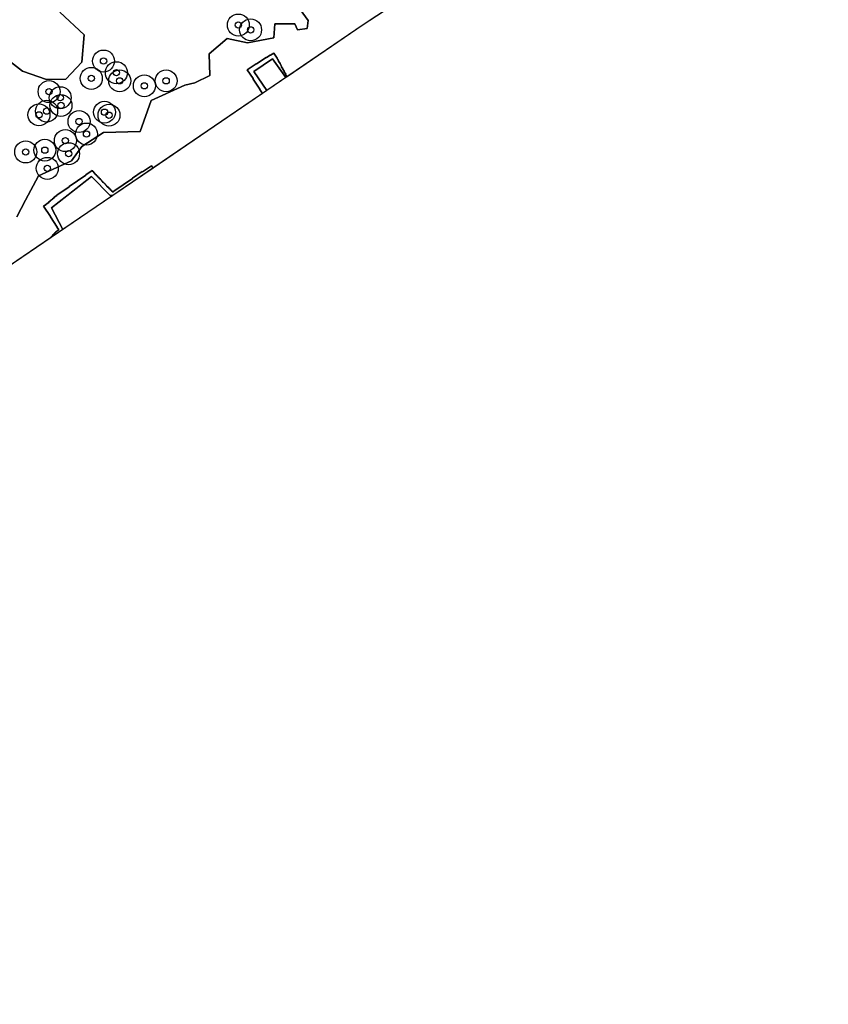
# Model space of a CAD drawing. Header units: inches. Extents: x 133161 to 134727, y 414457 to 415906.
# Tile 32 of 37: x 134598 to 134727, y 415446 to 415603. Entities that reach past the tile are written whole.
import ezdxf

# ---------------------------------------------------------------- set-up
doc = ezdxf.new("R2010")
doc.units = ezdxf.units.IN
doc.header["$MEASUREMENT"] = 0
doc.header["$PDMODE"] = 33
doc.header["$PDSIZE"] = -3
for name, color, linetype in [('Niet gedetecteerde gebieden (D-gebied) (ca. 6.258 m2)', 1, 'Continuous'), ('Onderzoeksgebied Genderensche Uiterwaard (ca. 421.775 m2)', 5, 'Continuous'), ('Significante objecten binnen onderzoeksgebied GUW', 3, 'Continuous'), ('Veiligheidsmarge objecten GUW', 6, 'Continuous'), ('Verstoorde gebieden (C-gebied) (ca. 31.643 m2)', 40, 'Continuous'), ('Vrijgegeven gebieden (A+B gebied) (ca. 383.874 m2)', 3, 'Continuous')]:
    doc.layers.add(name, color=color, linetype=linetype)

msp = doc.modelspace()

# ---------------------------------------------------------------- linework, layer by layer
at = {"layer": 'Niet gedetecteerde gebieden (D-gebied) (ca. 6.258 m2)'}
for points in [[(134635.7, 415594.91, 0), (134638.7, 415596.94, 0), (134640.79, 415593.93, 0), (134637.79, 415591.88, 0)], [(134603.48, 415573.21, 0), (134609.86, 415578.16, 0), (134612.79, 415575.16, 0), (134613.24, 415575.16, 0), (134605.27, 415569.75, 0)]]:
    msp.add_polyline3d(points, close=True, dxfattribs=at)
at = {"layer": 'Onderzoeksgebied Genderensche Uiterwaard (ca. 421.775 m2)'}
msp.add_lwpolyline([(134727.21, 415651.18), (134653.14, 415602.34), (134506.29, 415502.3), (134366.27, 415392.36)], dxfattribs=at)
at = {"layer": 'Significante objecten binnen onderzoeksgebied GUW'}
for p in [(134633.23, 415602.3), (134635.18, 415601.53), (134611.76, 415596.57), (134613.81, 415594.7), (134609.81, 415593.8), (134614.34, 415593.41), (134618.27, 415592.62), (134621.73, 415593.41), (134603.09, 415591.7), (134604.86, 415590.72), (134604.97, 415589.49), (134601.47, 415588), (134602.69, 415588.59), (134611.91, 415588.42), (134612.63, 415587.94), (134607.86, 415586.93), (134609.05, 415584.94), (134605.69, 415583.9), (134599.37, 415582.09), (134602.41, 415582.37), (134606.19, 415581.8), (134602.8, 415579.47)]:
    msp.add_point(p, dxfattribs=at)
at = {"layer": 'Veiligheidsmarge objecten GUW', "color": 210, "linetype": 'Continuous', "lineweight": 25}
for centre in [(134633.23, 415602.3), (134635.18, 415601.53), (134611.76, 415596.57), (134613.81, 415594.7), (134609.81, 415593.8), (134614.34, 415593.41), (134621.73, 415593.41), (134603.09, 415591.7), (134618.27, 415592.62), (134604.86, 415590.72), (134602.69, 415588.59), (134604.97, 415589.49), (134611.91, 415588.42), (134601.47, 415588), (134607.86, 415586.93), (134612.63, 415587.94), (134605.69, 415583.9), (134609.05, 415584.94), (134599.37, 415582.09), (134602.41, 415582.37), (134606.19, 415581.8), (134602.8, 415579.47)]:
    msp.add_circle(centre, 1.75, dxfattribs=at)
at = {"layer": 'Verstoorde gebieden (C-gebied) (ca. 31.643 m2)'}
for points in [[(134660.38, 415607.11, 0), (134653.14, 415602.34, 0), (134641, 415594.06, 0), (134640.76, 415594.41, 0), (134640.78, 415594.48, 0), (134640.52, 415594.86, 0), (134640.54, 415594.93, 0), (134640.31, 415595.26, 0), (134640.33, 415595.33, 0), (134640.08, 415595.7, 0), (134640.09, 415595.77, 0), (134639.87, 415596.1, 0), (134639.88, 415596.17, 0), (134639.63, 415596.54, 0), (134639.64, 415596.61, 0), (134639.42, 415596.95, 0), (134639.43, 415597.01, 0), (134638.87, 415597.84, 0), (134638.38, 415597.51, 0), (134638.31, 415597.52, 0), (134637.73, 415597.13, 0), (134637.66, 415597.14, 0), (134636.12, 415596.11, 0), (134636.05, 415596.12, 0), (134634.64, 415595.17, 0), (134635.59, 415593.76, 0), (134635.58, 415593.69, 0), (134636.67, 415592.08, 0), (134636.66, 415592.01, 0), (134637.07, 415591.39, 0), (134619.64, 415579.51, 0), (134619.39, 415579.88, 0), (134617.98, 415578.93, 0), (134617.91, 415578.95, 0), (134616.37, 415577.91, 0), (134616.36, 415577.84, 0), (134613.38, 415575.83, 0), (134613.36, 415575.76, 0), (134613.24, 415575.68, 0), (134613.18, 415575.76, 0), (134613.11, 415575.77, 0), (134612.97, 415575.98, 0), (134612.9, 415575.99, 0), (134612.76, 415576.2, 0), (134612.69, 415576.21, 0), (134612.55, 415576.42, 0), (134612.49, 415576.44, 0), (134612.37, 415576.6, 0), (134612.3, 415576.61, 0), (134612.16, 415576.82, 0), (134612.09, 415576.84, 0), (134611.96, 415577.04, 0), (134611.89, 415577.06, 0), (134611.77, 415577.22, 0), (134611.7, 415577.24, 0), (134611.56, 415577.44, 0), (134611.5, 415577.46, 0), (134611.36, 415577.66, 0), (134611.29, 415577.68, 0), (134611.15, 415577.88, 0), (134611.08, 415577.9, 0), (134610.97, 415578.06, 0), (134610.9, 415578.08, 0), (134610.76, 415578.28, 0), (134610.69, 415578.3, 0), (134610.55, 415578.51, 0), (134610.48, 415578.52, 0), (134610.34, 415578.73, 0), (134610.27, 415578.74, 0), (134610.13, 415578.95, 0), (134610.06, 415578.96, 0), (134609.95, 415579.13, 0), (134608.95, 415578.46, 0), (134608.94, 415578.39, 0), (134606.29, 415576.6, 0), (134606.27, 415576.53, 0), (134604.32, 415575.21, 0), (134604.31, 415575.14, 0), (134603.9, 415574.87, 0), (134603.88, 415574.8, 0), (134603.63, 415574.63, 0), (134603.62, 415574.56, 0), (134603.33, 415574.36, 0), (134603.32, 415574.29, 0), (134603.07, 415574.13, 0), (134603.05, 415574.06, 0), (134602.64, 415573.78, 0), (134602.63, 415573.71, 0), (134602.21, 415573.43, 0), (134603.3, 415571.81, 0), (134603.29, 415571.74, 0), (134604.38, 415570.13, 0), (134604.36, 415570.06, 0), (134604.62, 415569.68, 0), (134604.16, 415569.38, 0), (134604.15, 415569.31, 0), (134603.98, 415569.19, 0), (134603.97, 415569.12, 0), (134603.84, 415569.04, 0), (134603.83, 415568.97, 0), (134603.71, 415568.89, 0), (134603.69, 415568.82, 0), (134603.57, 415568.73, 0), (134603.55, 415568.66, 0), (134603.47, 415568.61, 0), (134603.46, 415568.54, 0), (134603.33, 415568.46, 0), (134603.32, 415568.4, 0), (134577.16, 415550.58, 0)], [(134604.81, 415604.33, 0), (134608.69, 415600.75, 0), (134608.32, 415596.38, 0), (134605.75, 415593.67, 0), (134602.66, 415593.6, 0), (134598.85, 415594.93, 0), (134594.76, 415598.08, 0), (134594.01, 415600.47, 0), (134593.99, 415604.19, 0)], [(134597.95, 415571.74, 0), (134599.32, 415574.4, 0), (134601.42, 415578.29, 0), (134606.67, 415580.67, 0), (134608.29, 415582.96, 0), (134611.75, 415585.18, 0), (134617.6, 415585.33, 0), (134619.34, 415590.3, 0), (134624.69, 415592.74, 0), (134626.3, 415593.08, 0), (134628.68, 415594.26, 0), (134628.59, 415597.72, 0), (134631.43, 415600.13, 0), (134634.7, 415599.46, 0), (134638.86, 415600.28, 0), (134639.07, 415602.49, 0), (134642.24, 415602.47, 0), (134642.66, 415601.56, 0), (134644.19, 415601.75, 0), (134644.34, 415603.03, 0), (134643.06, 415604.75, 0)]]:
    msp.add_polyline3d(points, dxfattribs=at)
for points in [[(134639.49, 415596.84, 0), (134639.64, 415596.61, 0), (134639.63, 415596.54, 0), (134639.88, 415596.17, 0), (134639.87, 415596.1, 0), (134640.09, 415595.77, 0), (134640.08, 415595.7, 0), (134640.33, 415595.33, 0), (134640.31, 415595.26, 0), (134640.54, 415594.93, 0), (134640.52, 415594.86, 0), (134640.78, 415594.48, 0), (134640.76, 415594.41, 0), (134641, 415594.06, 0), (134640.79, 415593.92, 0), (134640.79, 415593.93, 0), (134638.7, 415596.94, 0), (134635.7, 415594.91, 0), (134637.79, 415591.88, 0), (134637.07, 415591.39, 0), (134636.66, 415592.01, 0), (134636.67, 415592.08, 0), (134635.58, 415593.69, 0), (134635.59, 415593.76, 0), (134634.64, 415595.17, 0), (134636.05, 415596.12, 0), (134636.12, 415596.11, 0), (134637.66, 415597.14, 0), (134637.73, 415597.13, 0), (134638.31, 415597.52, 0), (134638.38, 415597.51, 0), (134638.87, 415597.84, 0), (134639.43, 415597.01, 0), (134639.42, 415596.95, 0)], [(134607.34, 415576.21, 0), (134603.48, 415573.21, 0), (134605.27, 415569.75, 0), (134605.27, 415569.73, 0), (134603.32, 415568.4, 0), (134603.33, 415568.46, 0), (134603.46, 415568.54, 0), (134603.47, 415568.61, 0), (134603.55, 415568.66, 0), (134603.57, 415568.73, 0), (134603.69, 415568.82, 0), (134603.71, 415568.89, 0), (134603.83, 415568.97, 0), (134603.84, 415569.04, 0), (134603.97, 415569.12, 0), (134603.98, 415569.19, 0), (134604.15, 415569.31, 0), (134604.16, 415569.38, 0), (134604.62, 415569.68, 0), (134604.36, 415570.06, 0), (134604.38, 415570.13, 0), (134603.29, 415571.74, 0), (134603.3, 415571.81, 0), (134602.21, 415573.43, 0), (134602.63, 415573.71, 0), (134602.64, 415573.78, 0), (134603.05, 415574.06, 0), (134603.07, 415574.13, 0), (134603.32, 415574.29, 0), (134603.33, 415574.36, 0), (134603.62, 415574.56, 0), (134603.63, 415574.63, 0), (134603.88, 415574.8, 0), (134603.9, 415574.87, 0), (134604.31, 415575.14, 0), (134604.32, 415575.21, 0), (134606.27, 415576.53, 0), (134606.29, 415576.6, 0), (134608.94, 415578.39, 0), (134608.95, 415578.46, 0), (134609.95, 415579.13, 0), (134610.06, 415578.96, 0), (134610.13, 415578.95, 0), (134610.27, 415578.74, 0), (134610.34, 415578.73, 0), (134610.48, 415578.52, 0), (134610.55, 415578.51, 0), (134610.69, 415578.3, 0), (134610.76, 415578.28, 0), (134610.9, 415578.08, 0), (134610.97, 415578.06, 0), (134611.08, 415577.9, 0), (134611.15, 415577.88, 0), (134611.29, 415577.68, 0), (134611.36, 415577.66, 0), (134611.5, 415577.46, 0), (134611.56, 415577.44, 0), (134611.7, 415577.24, 0), (134611.77, 415577.22, 0), (134611.89, 415577.06, 0), (134611.96, 415577.04, 0), (134612.09, 415576.84, 0), (134612.16, 415576.82, 0), (134612.3, 415576.61, 0), (134612.37, 415576.6, 0), (134612.49, 415576.44, 0), (134612.55, 415576.42, 0), (134612.69, 415576.21, 0), (134612.76, 415576.2, 0), (134612.9, 415575.99, 0), (134612.97, 415575.98, 0), (134613.11, 415575.77, 0), (134613.18, 415575.76, 0), (134613.24, 415575.68, 0), (134613.36, 415575.76, 0), (134613.38, 415575.83, 0), (134616.36, 415577.84, 0), (134616.37, 415577.91, 0), (134617.91, 415578.95, 0), (134617.98, 415578.93, 0), (134619.39, 415579.88, 0), (134619.64, 415579.51, 0), (134613.24, 415575.16, 0), (134612.79, 415575.16, 0), (134609.86, 415578.16, 0), (134608.11, 415576.8, 0)]]:
    msp.add_polyline3d(points, close=True, dxfattribs=at)
at = {"layer": 'Vrijgegeven gebieden (A+B gebied) (ca. 383.874 m2)'}
for points in [[(134593.99, 415604.19), (134594.01, 415600.47), (134594.76, 415598.08), (134598.85, 415594.93), (134602.66, 415593.6), (134605.75, 415593.67), (134608.32, 415596.38), (134608.69, 415600.75), (134604.81, 415604.33)], [(134643.06, 415604.75), (134644.34, 415603.03), (134644.19, 415601.75), (134642.66, 415601.56), (134642.24, 415602.47), (134639.07, 415602.49), (134638.86, 415600.28), (134634.7, 415599.46), (134631.43, 415600.13), (134628.59, 415597.72), (134628.68, 415594.26), (134626.3, 415593.08), (134624.69, 415592.74), (134619.34, 415590.3), (134617.6, 415585.33), (134611.75, 415585.18), (134608.29, 415582.96), (134606.67, 415580.67), (134601.42, 415578.29), (134599.32, 415574.4), (134597.95, 415571.74)]]:
    msp.add_lwpolyline(points, dxfattribs=at)

doc.saveas('drawing.dxf')
